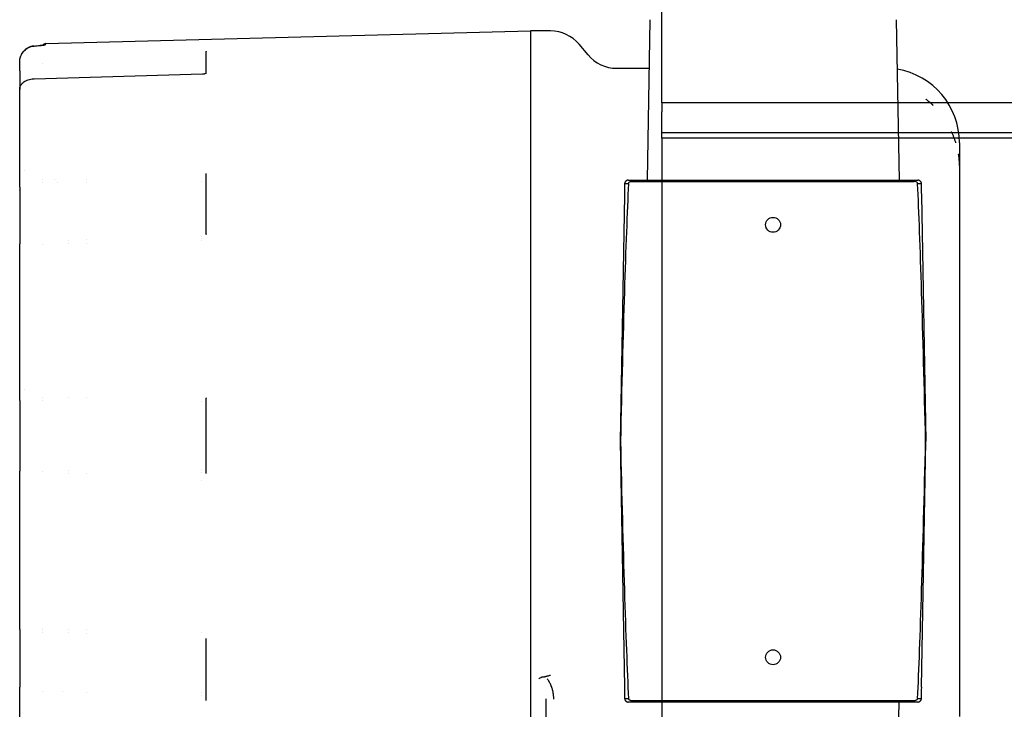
# Model space of a CAD drawing. Extents: x -89225 to 110569, y 13360 to 87647.
# Tile 247 of 256: x 41692 to 41824, y 61769 to 61862. Entities that reach past the tile are written whole.
import ezdxf

# ---------------------------------------------------------------- set-up
doc = ezdxf.new("R2010")
doc.units = 0
doc.layers.add('Iv-Lines 035', color=4, linetype='Continuous')

# ---------------------------------------------------------------- blocks, each defined once
blk = doc.blocks.new('Leidingwerk beluchtingsinstallatie')
for p, q in [((1289098.28, -942371.84), (1289097.9, -942393.35)), ((1289131.31, -942371.84), (1289131.69, -942393.35)), ((1289017.28, -942375.04), (1289082.3, -942373.34)), ((1289082.3, -942373.34), (1289082.3, -942483.37)), ((1289084.97, -942373.35), (1289082.3, -942373.35)), ((1289089.99, -942376.57), (1289088.8, -942375.14)), ((1289038.8, -942378.99), (1289038.8, -942376.09)), ((1289013.8, -942378.08), (1289013.8, -942377.51)), ((1289013.8, -942378.68), (1289013.8, -942378.09)), ((1289016.8, -942377.68), (1289016.8, -942377.68)), ((1289093.82, -942378.35), (1289098.17, -942378.35)), ((1289013.8, -942378.69), (1289013.8, -942378.68)), ((1289013.8, -942378.69), (1289013.8, -942381.16)), ((1289015.74, -942379.77), (1289038.31, -942379.11)), ((1289013.8, -942393.63), (1289013.8, -942381.18)), ((1289139.8, -942388.35), (1289139.8, -942391.4)), ((1289139.8, -942391.4), (1289139.8, -942465.3)), ((1289014.4, -942392.04), (1289014.4, -942392.04)), ((1289038.8, -942400.57), (1289038.8, -942392.48)), ((1289013.8, -942394.3), (1289013.8, -942393.64)), ((1289016.8, -942393.27), (1289016.8, -942393.27)), ((1289016.8, -942393.67), (1289016.8, -942393.67)), ((1289018.52, -942393.25), (1289018.52, -942393.25)), ((1289018.81, -942393.66), (1289018.81, -942393.66)), ((1289022.8, -942393.22), (1289022.8, -942393.22)), ((1289022.8, -942393.62), (1289022.8, -942393.62)), ((1289038.2, -942393.49), (1289038.2, -942393.49)), ((1289095.9, -942393.35), (1289133.7, -942393.35)), ((1289095.9, -942393.52), (1289133.7, -942393.52)), ((1289013.8, -942394.31), (1289013.8, -942394.3)), ((1289013.8, -942394.31), (1289013.8, -942401.89)), ((1289094.87, -942395.37), (1289094.3, -942428.35)), ((1289134.72, -942395.37), (1289135.3, -942428.35)), ((1289013.8, -942401.89), (1289013.8, -942401.9)), ((1289013.8, -942401.97), (1289013.8, -942401.9)), ((1289013.8, -942422.44), (1289013.8, -942401.99)), ((1289016.8, -942401.95), (1289016.8, -942401.95)), ((1289020.3, -942401.41), (1289020.3, -942401.41)), ((1289020.3, -942401.87), (1289020.3, -942401.87)), ((1289022.8, -942401.35), (1289022.8, -942401.35)), ((1289022.8, -942401.81), (1289022.8, -942401.81)), ((1289038.2, -942400.98), (1289038.2, -942400.98)), ((1289038.2, -942401.19), (1289038.2, -942401.19)), ((1289038.2, -942401.43), (1289038.2, -942401.43)), ((1289014.4, -942421.43), (1289014.4, -942421.43)), ((1289013.8, -942422.93), (1289013.8, -942422.46)), ((1289013.8, -942422.93), (1289013.8, -942432.4)), ((1289016.8, -942422.51), (1289016.8, -942422.51)), ((1289016.8, -942422.91), (1289016.8, -942422.91)), ((1289020.3, -942422.55), (1289020.3, -942422.55)), ((1289022.8, -942422.57), (1289022.8, -942422.57)), ((1289038.2, -942423.11), (1289038.2, -942423.11)), ((1289038.8, -942427.63), (1289038.8, -942422.58)), ((1289038.8, -942432.68), (1289038.8, -942427.63)), ((1289094.3, -942428.35), (1289094.87, -942461.34)), ((1289094.3, -942428.35), (1289094.34, -942428.35)), ((1289134.72, -942461.34), (1289135.3, -942428.35)), ((1289135.3, -942428.35), (1289135.25, -942428.35)), ((1289013.8, -942432.86), (1289013.8, -942432.4)), ((1289016.8, -942432.39), (1289016.8, -942432.39)), ((1289020.3, -942432.35), (1289020.3, -942432.35)), ((1289038.2, -942432.17), (1289038.2, -942432.17)), ((1289013.8, -942453.51), (1289013.8, -942432.88)), ((1289020.3, -942432.75), (1289020.3, -942432.75)), ((1289022.8, -942432.72), (1289022.8, -942432.72)), ((1289038.2, -942432.57), (1289038.2, -942432.57)), ((1289038.2, -942433.58), (1289038.2, -942433.58)), ((1289013.8, -942453.62), (1289013.8, -942453.53)), ((1289013.8, -942453.62), (1289013.8, -942453.63)), ((1289013.8, -942453.63), (1289013.8, -942461.36)), ((1289016.8, -942453.49), (1289016.8, -942453.49)), ((1289020.3, -942453.57), (1289020.3, -942453.57)), ((1289022.8, -942453.63), (1289022.8, -942453.63)), ((1289016.8, -942453.74), (1289016.8, -942453.74)), ((1289016.8, -942453.99), (1289016.8, -942453.99)), ((1289020.3, -942454.07), (1289020.3, -942454.07)), ((1289022.8, -942454.13), (1289022.8, -942454.13)), ((1289038.2, -942453.99), (1289038.2, -942453.99)), ((1289038.8, -942463.13), (1289038.8, -942454.88)), ((1289013.8, -942461.36), (1289013.8, -942461.36)), ((1289013.8, -942462.03), (1289013.8, -942461.37)), ((1289013.8, -942474.96), (1289013.8, -942462.04)), ((1289016.8, -942461.97), (1289016.8, -942461.97)), ((1289019.55, -942461.99), (1289019.55, -942461.99)), ((1289022.8, -942462.02), (1289022.8, -942462.02)), ((1289038.2, -942462.14), (1289038.2, -942462.14)), ((1289038.2, -942462.54), (1289038.2, -942462.54)), ((1289084.4, -942462.91), (1289084.4, -942462.91)), ((1289084.4, -942475.35), (1289084.4, -942462.99)), ((1289133.7, -942463.19), (1289095.9, -942463.19)), ((1289133.7, -942463.35), (1289095.9, -942463.35)), ((1289131.31, -942484.87), (1289131.69, -942463.35))]:
    blk.add_line(p, q)
for centre in [(1289114.8, -942399.35), (1289114.8, -942457.35)]:
    blk.add_circle(centre, 1)
for centre, radius, start, end in [((1289084.97, -942378.35), 5, 40, 90), ((1289017.3, -942375.54), 0.5, 91.5, 145.8941), ((1289093.82, -942373.35), 5, 220, 270), ((1289129.8, -942388.35), 10, 0, 80.6)]:
    blk.add_arc(centre, radius, start, end)
for centre, major_axis, ratio, start_param, end_param in [((1289016.55, -942375.8), (-0.041, 0.498), 0.499514, 6.281939, 6.283186), ((1289039.3, -942376.09), (-0.5, 0), 0.978913, 6.252608, 6.283185), ((1289039.3, -942392.48), (-0.5, 0), 0.671887, 6.261794, 6.283185), ((1289094.98, -942446.41), (1.05, 60.19), 0.016613, 0.508719, 1.266292), ((1289756.67, -942407.35), (-387.8, 536.76), 0.999316, 0.925054, 0.927357), ((1289134.61, -942446.41), (-1.05, 60.19), 0.016613, 5.016893, 5.774466), ((1288473.79, -942406.54), (-453.01, 481.67), 0.999452, 3.974825, 3.977131), ((1289039.3, -942422.58), (-0.5, 0), 0.108223, 6.264221, 6.283185), ((1289094.98, -942410.29), (1.05, -60.19), 0.016613, 5.016893, 5.774466), ((1289134.61, -942410.29), (-1.05, -60.19), 0.016613, 0.508719, 1.266292), ((1289039.3, -942432.68), (-0.5, 0), 0.081143, 0, 0.018936), ((1289818.97, -936829.19), (735.73, 5630.75), 0.023964, 3.151312, 3.153968), ((1289756.67, -942449.35), (387.8, 536.76), 0.999316, 2.214235, 2.216538), ((1288472.93, -942449.35), (387.8, -536.76), 0.999316, 0.925054, 0.927357), ((1289039.3, -942463.13), (-0.5, 0), 0.651493, 0, 0.021849)]:
    blk.add_ellipse(centre, major_axis=major_axis, ratio=ratio, start_param=start_param, end_param=end_param)
for points, knots in [([(1289014.12, -942376.35), (1289014.24, -942376.17), (1289014.39, -942376), (1289014.64, -942375.79), (1289014.73, -942375.72), (1289014.87, -942375.63), (1289014.92, -942375.6), (1289014.99, -942375.57), (1289015.01, -942375.56), (1289015.09, -942375.52), (1289015.15, -942375.5), (1289015.3, -942375.45), (1289015.38, -942375.42), (1289015.55, -942375.39), (1289015.63, -942375.37), (1289015.72, -942375.37)], [0.0000058, 0.0000058, 0.0000058, 0.0000058, 0.0684557, 0.0684557, 0.1035489, 0.1035489, 0.1224008, 0.1224008, 0.1294654, 0.1294654, 0.1506782, 0.1506782, 0.1783736, 0.1783736, 0.2064424, 0.2064424, 0.2064424, 0.2064424]), ([(1289015.75, -942375.37), (1289015.71, -942375.37), (1289015.67, -942375.38), (1289015.6, -942375.38), (1289015.56, -942375.39), (1289015.49, -942375.4), (1289015.45, -942375.41), (1289015.38, -942375.43), (1289015.34, -942375.44), (1289015.3, -942375.45), (1289015.3, -942375.45), (1289015.29, -942375.46), (1289015.28, -942375.46), (1289015.23, -942375.48), (1289015.17, -942375.49), (1289015.1, -942375.52), (1289015.08, -942375.53), (1289015.04, -942375.55), (1289015.02, -942375.56), (1289014.98, -942375.58), (1289014.97, -942375.59), (1289014.93, -942375.6), (1289014.92, -942375.61), (1289014.88, -942375.63), (1289014.87, -942375.64), (1289014.85, -942375.65), (1289014.84, -942375.65), (1289014.8, -942375.68), (1289014.77, -942375.7), (1289014.7, -942375.75), (1289014.66, -942375.78), (1289014.59, -942375.83), (1289014.55, -942375.86), (1289014.5, -942375.91), (1289014.48, -942375.92), (1289014.46, -942375.95), (1289014.45, -942375.95), (1289014.44, -942375.97), (1289014.43, -942375.97), (1289014.42, -942375.98), (1289014.42, -942375.98), (1289014.38, -942376.02), (1289014.35, -942376.06), (1289014.28, -942376.14), (1289014.25, -942376.18), (1289014.19, -942376.26), (1289014.16, -942376.3), (1289014.13, -942376.34), (1289014.13, -942376.34), (1289014.13, -942376.35)], [0, 0, 0, 0, 0.067344, 0.067344, 0.125, 0.125, 0.186826, 0.186826, 0.234375, 0.234375, 0.243893, 0.243893, 0.25, 0.25, 0.338761, 0.338761, 0.375, 0.375, 0.40625, 0.40625, 0.4375, 0.4375, 0.466272, 0.466272, 0.494597, 0.494597, 0.5, 0.5, 0.5625, 0.5625, 0.625, 0.625, 0.6875, 0.6875, 0.71875, 0.71875, 0.734375, 0.734375, 0.745258, 0.745258, 0.75, 0.75, 0.828515, 0.828515, 0.909572, 0.909572, 0.994706, 0.994706, 1, 1, 1, 1]), ([(1289016.51, -942375.3), (1289016.64, -942375.29), (1289016.75, -942375.28), (1289016.94, -942375.25), (1289017.02, -942375.24), (1289017.08, -942375.23), (1289017.1, -942375.23), (1289017.1, -942375.22), (1289017.1, -942375.22), (1289017.1, -942375.22)], [0, 0, 0, 0, 0.0453089, 0.0453089, 0.0893579, 0.0893579, 0.1072721, 0.1072721, 0.1106816, 0.1106816, 0.1106816, 0.1106816]), ([(1289017.28, -942375.17), (1289017.29, -942375.18), (1289017.28, -942375.18), (1289017.28, -942375.18), (1289017.28, -942375.18), (1289017.28, -942375.18), (1289017.28, -942375.18), (1289017.28, -942375.18), (1289017.28, -942375.18), (1289017.28, -942375.18), (1289017.27, -942375.19), (1289017.26, -942375.2), (1289017.23, -942375.2), (1289017.22, -942375.21), (1289017.22, -942375.21), (1289017.2, -942375.21), (1289017.2, -942375.21), (1289017.19, -942375.22), (1289017.18, -942375.22), (1289017.15, -942375.22), (1289017.12, -942375.23), (1289017.08, -942375.24), (1289017.07, -942375.24), (1289017.05, -942375.24), (1289017.03, -942375.25), (1289017.01, -942375.25), (1289016.99, -942375.25), (1289016.97, -942375.25), (1289016.91, -942375.26), (1289016.85, -942375.27), (1289016.77, -942375.28), (1289016.7, -942375.29), (1289016.62, -942375.3), (1289016.53, -942375.3)], [0, 0, 0, 0, 0.0082749, 0.0082749, 0.0082749, 0.011378, 0.011378, 0.011378, 0.0140932, 0.0140932, 0.0140932, 0.0330997, 0.0330997, 0.0330997, 0.0402011, 0.0402011, 0.0402011, 0.0455271, 0.0455271, 0.0455271, 0.0615053, 0.0615053, 0.0615053, 0.0685944, 0.0685944, 0.0685944, 0.0756835, 0.0756835, 0.0756835, 0.0968638, 0.0968638, 0.0968638, 0.1180442, 0.1180442, 0.1180442, 0.1180442]), ([(1289013.8, -942377.51), (1289013.8, -942377.49), (1289013.8, -942377.48), (1289013.8, -942377.43), (1289013.8, -942377.4), (1289013.8, -942377.32), (1289013.81, -942377.27), (1289013.82, -942377.19), (1289013.83, -942377.16), (1289013.83, -942377.11), (1289013.83, -942377.11), (1289013.84, -942377.1), (1289013.84, -942377.09), (1289013.84, -942377.07), (1289013.84, -942377.06), (1289013.86, -942377), (1289013.87, -942376.95), (1289013.89, -942376.87), (1289013.9, -942376.84), (1289013.91, -942376.8), (1289013.91, -942376.8), (1289013.92, -942376.79), (1289013.92, -942376.78), (1289013.93, -942376.76), (1289013.93, -942376.75), (1289013.95, -942376.69), (1289013.97, -942376.65), (1289014.01, -942376.57), (1289014.03, -942376.52), (1289014.06, -942376.47), (1289014.06, -942376.46), (1289014.07, -942376.44), (1289014.07, -942376.44), (1289014.08, -942376.42), (1289014.09, -942376.41), (1289014.1, -942376.39), (1289014.11, -942376.37), (1289014.12, -942376.35)], [0, 0, 0, 0, 0.0047365, 0.0047365, 0.0150888, 0.0150888, 0.0306214, 0.0306214, 0.0422685, 0.0422685, 0.0444517, 0.0444517, 0.0460892, 0.0460892, 0.0510018, 0.0510018, 0.0657448, 0.0657448, 0.0768006, 0.0768006, 0.0788731, 0.0788731, 0.0804274, 0.0804274, 0.0850906, 0.0850906, 0.0990872, 0.0990872, 0.1143066, 0.1143066, 0.1181297, 0.1181297, 0.1195643, 0.1195643, 0.1238683, 0.1238683, 0.1296119, 0.1296119, 0.1296119, 0.1296119]), ([(1289038.31, -942379.11), (1289038.36, -942379.11), (1289038.4, -942379.1), (1289038.49, -942379.09), (1289038.53, -942379.09), (1289038.61, -942379.07), (1289038.65, -942379.06), (1289038.72, -942379.03), (1289038.75, -942379.01), (1289038.81, -942378.99), (1289038.82, -942378.97), (1289038.83, -942378.97), (1289038.83, -942378.96), (1289038.83, -942378.96)], [0.00000124, 0.00000124, 0.00000124, 0.00000124, 0.01376491, 0.01376491, 0.02751969, 0.02751969, 0.04293057, 0.04293057, 0.0616127, 0.0616127, 0.08245955, 0.08245955, 0.09235984, 0.09235984, 0.09235984, 0.09235984]), ([(1289013.8, -942381.17), (1289013.8, -942381.01), (1289013.84, -942380.84), (1289014, -942380.53), (1289014.11, -942380.39), (1289014.4, -942380.15), (1289014.58, -942380.04), (1289014.98, -942379.88), (1289015.21, -942379.82), (1289015.55, -942379.78), (1289015.65, -942379.77), (1289015.74, -942379.77)], [0, 0, 0, 0, 0.072154, 0.072154, 0.1415014, 0.1415014, 0.2168544, 0.2168544, 0.2897212, 0.2897212, 0.3189926, 0.3189926, 0.3189926, 0.3189926]), ([(1289136.11, -942383.19), (1289136.11, -942383.19), (1289136.11, -942383.19), (1289136.13, -942383.21), (1289136.15, -942383.23), (1289136.19, -942383.27), (1289136.21, -942383.29), (1289136.24, -942383.31), (1289136.24, -942383.31), (1289136.25, -942383.32), (1289136.25, -942383.32), (1289136.25, -942383.32), (1289136.25, -942383.32), (1289136.25, -942383.32), (1289136.25, -942383.32), (1289136.25, -942383.32), (1289136.25, -942383.32), (1289136.24, -942383.31), (1289136.24, -942383.31), (1289136.23, -942383.3), (1289136.23, -942383.3), (1289136.21, -942383.28), (1289136.2, -942383.27), (1289136.17, -942383.24), (1289136.14, -942383.22), (1289136.12, -942383.19), (1289136.11, -942383.19), (1289136.03, -942383.11), (1289135.95, -942383.04), (1289135.86, -942382.96), (1289135.85, -942382.95), (1289135.79, -942382.9), (1289135.75, -942382.86), (1289135.69, -942382.81), (1289135.67, -942382.8), (1289135.63, -942382.76), (1289135.59, -942382.73), (1289135.5, -942382.66), (1289135.45, -942382.62), (1289135.38, -942382.57), (1289135.35, -942382.55), (1289135.32, -942382.52), (1289135.31, -942382.52), (1289135.3, -942382.51), (1289135.3, -942382.51), (1289135.29, -942382.51), (1289135.3, -942382.51), (1289135.31, -942382.52), (1289135.32, -942382.53), (1289135.33, -942382.54), (1289135.34, -942382.54), (1289135.34, -942382.54)], [0.001010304, 0.001010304, 0.001010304, 0.001010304, 0.001010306, 0.001010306, 0.001106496, 0.001106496, 0.001185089, 0.001185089, 0.001202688, 0.001202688, 0.001204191, 0.001204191, 0.0012087, 0.0012087, 0.001211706, 0.001211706, 0.001214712, 0.001214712, 0.001226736, 0.001226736, 0.001250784, 0.001250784, 0.00129888, 0.00129888, 0.001395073, 0.001395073, 0.001410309, 0.001410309, 0.001740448, 0.001740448, 0.001779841, 0.001779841, 0.001972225, 0.001972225, 0.002020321, 0.002020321, 0.00216461, 0.00216461, 0.002356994, 0.002356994, 0.002453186, 0.002453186, 0.002477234, 0.002477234, 0.002489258, 0.002489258, 0.002501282, 0.002501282, 0.002542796, 0.002542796, 0.002549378, 0.002549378, 0.002549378, 0.002549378]), ([(1289013.8, -942386.93), (1289013.8, -942386.92), (1289013.8, -942386.89), (1289013.8, -942386.8), (1289013.8, -942386.73), (1289013.8, -942386.59), (1289013.8, -942386.5), (1289013.8, -942386.3), (1289013.8, -942386.19), (1289013.8, -942386.03), (1289013.8, -942385.97), (1289013.8, -942385.91)], [0, 0, 0, 0, 0.0286128, 0.0286128, 0.0589861, 0.0589861, 0.0917401, 0.0917401, 0.1246746, 0.1246746, 0.1419145, 0.1419145, 0.1419145, 0.1419145]), ([(1289139.32, -942388.37), (1289139.32, -942388.37), (1289139.32, -942388.37), (1289139.31, -942388.36), (1289139.31, -942388.36), (1289139.31, -942388.35), (1289139.31, -942388.35), (1289139.31, -942388.34), (1289139.3, -942388.33), (1289139.3, -942388.31), (1289139.29, -942388.29), (1289139.28, -942388.24), (1289139.27, -942388.21), (1289139.24, -942388.12), (1289139.21, -942388.05), (1289139.15, -942387.86), (1289139.1, -942387.74), (1289139, -942387.49), (1289138.95, -942387.36), (1289138.87, -942387.18), (1289138.84, -942387.12), (1289138.8, -942387.03), (1289138.78, -942387), (1289138.76, -942386.95), (1289138.76, -942386.93), (1289138.74, -942386.91), (1289138.74, -942386.91), (1289138.74, -942386.9), (1289138.73, -942386.89), (1289138.73, -942386.89), (1289138.73, -942386.89), (1289138.73, -942386.89), (1289138.73, -942386.9), (1289138.74, -942386.9)], [0.000158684, 0.000158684, 0.000158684, 0.000158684, 0.00016501, 0.00016501, 0.000171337, 0.000171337, 0.000183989, 0.000183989, 0.000209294, 0.000209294, 0.000259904, 0.000259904, 0.000361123, 0.000361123, 0.000563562, 0.000563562, 0.00096844, 0.00096844, 0.001373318, 0.001373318, 0.001575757, 0.001575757, 0.001676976, 0.001676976, 0.001727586, 0.001727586, 0.001752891, 0.001752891, 0.001759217, 0.001759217, 0.001765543, 0.001765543, 0.001778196, 0.001778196, 0.001778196, 0.001778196]), ([(1289139.8, -942391.4), (1289139.8, -942391.37), (1289139.8, -942391.33), (1289139.8, -942391.29), (1289139.8, -942391.26), (1289139.8, -942391.24), (1289139.8, -942391.21), (1289139.8, -942391.18), (1289139.79, -942391.15), (1289139.79, -942391.11), (1289139.79, -942391.1), (1289139.79, -942391.08), (1289139.79, -942391.06), (1289139.79, -942391.06), (1289139.79, -942391.05), (1289139.79, -942391.04), (1289139.79, -942391.03), (1289139.79, -942391.02), (1289139.79, -942391.02), (1289139.79, -942390.97), (1289139.79, -942390.94), (1289139.78, -942390.9), (1289139.78, -942390.89), (1289139.78, -942390.89), (1289139.78, -942390.88), (1289139.78, -942390.87), (1289139.78, -942390.86), (1289139.78, -942390.84), (1289139.78, -942390.81), (1289139.78, -942390.78), (1289139.78, -942390.74), (1289139.77, -942390.72), (1289139.77, -942390.71), (1289139.77, -942390.69), (1289139.77, -942390.68), (1289139.77, -942390.67), (1289139.77, -942390.66), (1289139.77, -942390.65), (1289139.77, -942390.65), (1289139.77, -942390.64), (1289139.77, -942390.64), (1289139.77, -942390.63), (1289139.77, -942390.63), (1289139.76, -942390.59), (1289139.76, -942390.54), (1289139.75, -942390.48), (1289139.75, -942390.48), (1289139.75, -942390.47), (1289139.75, -942390.46), (1289139.75, -942390.43), (1289139.75, -942390.39), (1289139.74, -942390.36), (1289139.74, -942390.34), (1289139.74, -942390.32), (1289139.74, -942390.3), (1289139.73, -942390.29), (1289139.73, -942390.28), (1289139.73, -942390.28), (1289139.73, -942390.27), (1289139.73, -942390.26), (1289139.73, -942390.25), (1289139.72, -942390.21), (1289139.72, -942390.18), (1289139.72, -942390.15), (1289139.71, -942390.14), (1289139.71, -942390.12), (1289139.71, -942390.1), (1289139.71, -942390.1), (1289139.71, -942390.09), (1289139.71, -942390.08), (1289139.71, -942390.07), (1289139.71, -942390.07), (1289139.7, -942390.06), (1289139.7, -942390.05), (1289139.7, -942390.02), (1289139.7, -942390), (1289139.69, -942389.99), (1289139.69, -942389.97), (1289139.69, -942389.96), (1289139.69, -942389.94), (1289139.68, -942389.92), (1289139.68, -942389.9), (1289139.68, -942389.89), (1289139.68, -942389.88), (1289139.68, -942389.87), (1289139.68, -942389.87), (1289139.67, -942389.87), (1289139.67, -942389.87)], [0.0002441, 0.0002441, 0.0002441, 0.0002441, 0.0750221, 0.0750221, 0.0750221, 0.1252136, 0.1252136, 0.1252136, 0.1876984, 0.1876984, 0.1876984, 0.2189407, 0.2189407, 0.2189407, 0.2345619, 0.2345619, 0.2345619, 0.2472321, 0.2472321, 0.2472321, 0.3400544, 0.3400544, 0.3400544, 0.3492377, 0.3492377, 0.3492377, 0.3751526, 0.3751526, 0.3751526, 0.4376373, 0.4376373, 0.4376373, 0.4688797, 0.4688797, 0.4688797, 0.4845009, 0.4845009, 0.4845009, 0.4923115, 0.4923115, 0.4923115, 0.5001221, 0.5001221, 0.5001221, 0.6085062, 0.6085062, 0.6085062, 0.6250916, 0.6250916, 0.6250916, 0.6875763, 0.6875763, 0.6875763, 0.7188187, 0.7188187, 0.7188187, 0.7344398, 0.7344398, 0.7344398, 0.7489902, 0.7489902, 0.7489902, 0.8125458, 0.8125458, 0.8125458, 0.8437881, 0.8437881, 0.8437881, 0.8594093, 0.8594093, 0.8594093, 0.8711252, 0.8711252, 0.8711252, 0.8970617, 0.8970617, 0.8970617, 0.9110341, 0.9110341, 0.9110341, 0.9470545, 0.9470545, 0.9470545, 0.9830979, 0.9830979, 0.9830979, 0.9999999, 0.9999999, 0.9999999, 0.9999999]), ([(1289095.39, -942393.35), (1289095.38, -942393.35), (1289095.37, -942393.35), (1289095.36, -942393.35), (1289095.34, -942393.36), (1289095.33, -942393.36), (1289095.31, -942393.36), (1289095.29, -942393.36), (1289095.28, -942393.37), (1289095.26, -942393.37), (1289095.24, -942393.38), (1289095.23, -942393.38), (1289095.21, -942393.39), (1289095.19, -942393.4), (1289095.18, -942393.41), (1289095.16, -942393.42), (1289095.14, -942393.42), (1289095.13, -942393.43), (1289095.11, -942393.45), (1289095.11, -942393.45), (1289095.1, -942393.45), (1289095.1, -942393.46), (1289095.08, -942393.47), (1289095.07, -942393.48), (1289095.05, -942393.49), (1289095.04, -942393.51), (1289095.03, -942393.52), (1289095.01, -942393.54), (1289095, -942393.56), (1289094.99, -942393.57), (1289094.98, -942393.59), (1289094.97, -942393.6), (1289094.96, -942393.61), (1289094.96, -942393.62), (1289094.95, -942393.64), (1289094.94, -942393.66), (1289094.93, -942393.68), (1289094.93, -942393.7), (1289094.92, -942393.72), (1289094.91, -942393.74), (1289094.91, -942393.76), (1289094.91, -942393.78), (1289094.9, -942393.8), (1289094.9, -942393.81), (1289094.9, -942393.83), (1289094.9, -942393.84)], [0.0171777, 0.0171777, 0.0171777, 0.0171777, 0.0861681, 0.0861681, 0.0861681, 0.168084, 0.168084, 0.168084, 0.25, 0.25, 0.25, 0.3270152, 0.3270152, 0.3270152, 0.4023798, 0.4023798, 0.4023798, 0.4756233, 0.4756233, 0.4756233, 0.5, 0.5, 0.5, 0.5674058, 0.5674058, 0.5674058, 0.6390415, 0.6390415, 0.6390415, 0.7087374, 0.7087374, 0.7087374, 0.75, 0.75, 0.75, 0.8179198, 0.8179198, 0.8179198, 0.8857559, 0.8857559, 0.8857559, 0.9536886, 0.9536886, 0.9536886, 1, 1, 1, 1]), ([(1289095.41, -942393.84), (1289095.38, -942393.84), (1289095.34, -942393.84), (1289095.31, -942393.84), (1289095.28, -942393.84), (1289095.24, -942393.84), (1289095.21, -942393.84), (1289095.11, -942393.84), (1289095.03, -942393.84), (1289094.98, -942393.84), (1289094.97, -942393.84), (1289094.96, -942393.84), (1289094.94, -942393.84), (1289094.93, -942393.84), (1289094.92, -942393.84), (1289094.92, -942393.84), (1289094.91, -942393.84), (1289094.91, -942393.84), (1289094.9, -942393.84), (1289094.9, -942393.84), (1289094.9, -942393.84), (1289094.9, -942393.84)], [0.0000883, 0.0000883, 0.0000883, 0.0000883, 0.1057348, 0.1057348, 0.1057348, 0.2267977, 0.2267977, 0.2267977, 0.6153723, 0.6153723, 0.6153723, 0.7338801, 0.7338801, 0.7338801, 0.8542883, 0.8542883, 0.8542883, 0.9775162, 0.9775162, 0.9775162, 0.9999896, 0.9999896, 0.9999896, 0.9999896]), ([(1289095.39, -942393.35), (1289095.4, -942393.35), (1289095.41, -942393.35), (1289095.46, -942393.35), (1289095.49, -942393.35), (1289095.56, -942393.35), (1289095.6, -942393.35), (1289095.7, -942393.35), (1289095.75, -942393.35), (1289095.83, -942393.35), (1289095.87, -942393.35), (1289095.9, -942393.35)], [0, 0, 0, 0, 0.01521997, 0.01521997, 0.03102859, 0.03102859, 0.04745376, 0.04745376, 0.06358965, 0.06358965, 0.07364337, 0.07364337, 0.07364337, 0.07364337]), ([(1289095.41, -942393.84), (1289095.41, -942393.82), (1289095.42, -942393.79), (1289095.44, -942393.74), (1289095.45, -942393.71), (1289095.5, -942393.65), (1289095.54, -942393.62), (1289095.64, -942393.57), (1289095.68, -942393.55), (1289095.76, -942393.53), (1289095.79, -942393.53), (1289095.84, -942393.52), (1289095.87, -942393.52), (1289095.9, -942393.52)], [0.00000174, 0.00000174, 0.00000174, 0.00000174, 0.00775826, 0.00775826, 0.01643915, 0.01643915, 0.03030839, 0.03030839, 0.04212326, 0.04212326, 0.04911583, 0.04911583, 0.05564539, 0.05564539, 0.05564539, 0.05564539]), ([(1289103.36, -942393.35), (1289103.67, -942393.35), (1289103.99, -942393.35), (1289104.6, -942393.35), (1289104.89, -942393.35), (1289105.41, -942393.35), (1289105.64, -942393.35), (1289106.01, -942393.35), (1289106.16, -942393.35), (1289106.3, -942393.35), (1289106.33, -942393.35), (1289106.36, -942393.35), (1289106.37, -942393.35), (1289106.38, -942393.35), (1289106.39, -942393.35), (1289106.39, -942393.35), (1289106.39, -942393.35), (1289106.39, -942393.35)], [0, 0, 0, 0, 0.0941166, 0.0941166, 0.1901772, 0.1901772, 0.2864194, 0.2864194, 0.3827759, 0.3827759, 0.4277545, 0.4277545, 0.4516756, 0.4516756, 0.4696105, 0.4696105, 0.4701983, 0.4701983, 0.4701983, 0.4701983]), ([(1289106.33, -942393.35), (1289106.35, -942393.35), (1289106.36, -942393.35), (1289106.38, -942393.35), (1289106.38, -942393.35), (1289106.38, -942393.35), (1289106.39, -942393.35), (1289106.39, -942393.35), (1289106.39, -942393.35), (1289106.39, -942393.35), (1289106.39, -942393.35), (1289106.39, -942393.35), (1289106.39, -942393.35), (1289106.39, -942393.35), (1289106.39, -942393.35), (1289106.39, -942393.35), (1289106.39, -942393.35), (1289106.39, -942393.35), (1289106.39, -942393.35), (1289106.39, -942393.35), (1289106.39, -942393.35), (1289106.39, -942393.35), (1289106.39, -942393.35), (1289106.39, -942393.35)], [0, 0, 0, 0, 0.02982791, 0.02982791, 0.0448406, 0.0448406, 0.05234757, 0.05234757, 0.05609571, 0.05609571, 0.0579679, 0.0579679, 0.05890803, 0.05890803, 0.0593949, 0.0593949, 0.05953494, 0.05953494, 0.0596511, 0.0596511, 0.0598475, 0.0598475, 0.06007086, 0.06007086, 0.06007086, 0.06007086]), ([(1289123.2, -942393.35), (1289123.2, -942393.35), (1289123.2, -942393.35), (1289123.21, -942393.35), (1289123.21, -942393.35), (1289123.21, -942393.35), (1289123.21, -942393.35), (1289123.21, -942393.35), (1289123.21, -942393.35), (1289123.21, -942393.35), (1289123.21, -942393.35), (1289123.21, -942393.35), (1289123.21, -942393.35), (1289123.21, -942393.35), (1289123.21, -942393.35), (1289123.21, -942393.35), (1289123.21, -942393.35), (1289123.21, -942393.35)], [0, 0, 0, 0, 0.000201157, 0.000201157, 0.000333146, 0.000333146, 0.000496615, 0.000496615, 0.00066608, 0.00066608, 0.00095656, 0.00095656, 0.001644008, 0.001644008, 0.003703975, 0.003703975, 0.006410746, 0.006410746, 0.006410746, 0.006410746]), ([(1289123.21, -942393.35), (1289123.21, -942393.35), (1289123.21, -942393.35), (1289123.21, -942393.35), (1289123.21, -942393.35), (1289123.21, -942393.35), (1289123.22, -942393.35), (1289123.23, -942393.35), (1289123.26, -942393.35), (1289123.39, -942393.35), (1289123.52, -942393.35), (1289123.88, -942393.35), (1289124.11, -942393.35), (1289124.63, -942393.35), (1289124.92, -942393.35), (1289125.55, -942393.35), (1289125.9, -942393.35), (1289126.23, -942393.35)], [0.0757977, 0.0757977, 0.0757977, 0.0757977, 0.0759731, 0.0759731, 0.0815571, 0.0815571, 0.0983139, 0.0983139, 0.1487368, 0.1487368, 0.2472865, 0.2472865, 0.345891, 0.345891, 0.4442692, 0.4442692, 0.5457569, 0.5457569, 0.5457569, 0.5457569]), ([(1289133.7, -942393.35), (1289133.75, -942393.35), (1289133.8, -942393.35), (1289133.9, -942393.35), (1289133.94, -942393.35), (1289134.03, -942393.35), (1289134.07, -942393.35), (1289134.14, -942393.35), (1289134.16, -942393.35), (1289134.19, -942393.35), (1289134.2, -942393.35), (1289134.2, -942393.35)], [0, 0, 0, 0, 0.01522611, 0.01522611, 0.03081852, 0.03081852, 0.04727122, 0.04727122, 0.06336278, 0.06336278, 0.07364376, 0.07364376, 0.07364376, 0.07364376]), ([(1289134.18, -942393.84), (1289134.18, -942393.82), (1289134.18, -942393.79), (1289134.16, -942393.74), (1289134.14, -942393.71), (1289134.09, -942393.65), (1289134.05, -942393.62), (1289133.96, -942393.57), (1289133.91, -942393.55), (1289133.84, -942393.53), (1289133.81, -942393.53), (1289133.75, -942393.52), (1289133.72, -942393.52), (1289133.7, -942393.52)], [-0.07004507, -0.07004507, -0.07004507, -0.07004507, -0.06028116, -0.06028116, -0.04935356, -0.04935356, -0.03189482, -0.03189482, -0.01702216, -0.01702216, -0.00821984, -0.00821984, -0.00000037, -0.00000037, -0.00000037, -0.00000037]), ([(1289134.69, -942393.84), (1289134.69, -942393.84), (1289134.69, -942393.84), (1289134.68, -942393.84), (1289134.68, -942393.84), (1289134.67, -942393.84), (1289134.66, -942393.84), (1289134.65, -942393.84), (1289134.63, -942393.84), (1289134.62, -942393.84), (1289134.61, -942393.84), (1289134.59, -942393.84), (1289134.57, -942393.84), (1289134.52, -942393.84), (1289134.46, -942393.84), (1289134.38, -942393.84), (1289134.37, -942393.84), (1289134.35, -942393.84), (1289134.34, -942393.84), (1289134.31, -942393.84), (1289134.28, -942393.84), (1289134.24, -942393.84), (1289134.22, -942393.84), (1289134.2, -942393.84), (1289134.18, -942393.84)], [0.0000104, 0.0000104, 0.0000104, 0.0000104, 0.1250051, 0.1250051, 0.1250051, 0.2450345, 0.2450345, 0.2450345, 0.3631161, 0.3631161, 0.3631161, 0.4786393, 0.4786393, 0.4786393, 0.7731726, 0.7731726, 0.7731726, 0.8315392, 0.8315392, 0.8315392, 0.9377191, 0.9377191, 0.9377191, 0.9999117, 0.9999117, 0.9999117, 0.9999117]), ([(1289134.69, -942393.84), (1289134.69, -942393.82), (1289134.69, -942393.8), (1289134.69, -942393.78), (1289134.69, -942393.76), (1289134.68, -942393.74), (1289134.68, -942393.72), (1289134.67, -942393.7), (1289134.66, -942393.68), (1289134.65, -942393.66), (1289134.65, -942393.65), (1289134.64, -942393.64), (1289134.64, -942393.62), (1289134.63, -942393.6), (1289134.62, -942393.59), (1289134.6, -942393.57), (1289134.59, -942393.55), (1289134.58, -942393.53), (1289134.57, -942393.52), (1289134.56, -942393.51), (1289134.55, -942393.5), (1289134.54, -942393.49), (1289134.53, -942393.48), (1289134.51, -942393.47), (1289134.5, -942393.46), (1289134.48, -942393.45), (1289134.47, -942393.43), (1289134.45, -942393.43), (1289134.43, -942393.42), (1289134.42, -942393.41), (1289134.4, -942393.4), (1289134.38, -942393.39), (1289134.37, -942393.38), (1289134.35, -942393.38), (1289134.35, -942393.38), (1289134.34, -942393.38), (1289134.33, -942393.37), (1289134.32, -942393.37), (1289134.3, -942393.36), (1289134.29, -942393.36), (1289134.27, -942393.36), (1289134.25, -942393.36), (1289134.24, -942393.35), (1289134.22, -942393.35), (1289134.21, -942393.35), (1289134.2, -942393.35)], [0, 0, 0, 0, 0.06792, 0.06792, 0.06792, 0.1357556, 0.1357556, 0.1357556, 0.2036866, 0.2036866, 0.2036866, 0.25, 0.25, 0.25, 0.319475, 0.319475, 0.319475, 0.3908389, 0.3908389, 0.3908389, 0.4325944, 0.4325944, 0.4325944, 0.5, 0.5, 0.5, 0.573586, 0.573586, 0.573586, 0.6486211, 0.6486211, 0.6486211, 0.7259926, 0.7259926, 0.7259926, 0.75, 0.75, 0.75, 0.8308233, 0.8308233, 0.8308233, 0.9159462, 0.9159462, 0.9159462, 0.9828222, 0.9828222, 0.9828222, 0.9828222]), ([(1289038.8, -942400.64), (1289038.8, -942400.64), (1289038.8, -942400.63), (1289038.8, -942400.63), (1289038.8, -942400.62), (1289038.8, -942400.6), (1289038.8, -942400.59), (1289038.8, -942400.58)], [0, 0, 0, 0, 0.000800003, 0.000800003, 0.003200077, 0.003200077, 0.008815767, 0.008815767, 0.008815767, 0.008815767]), ([(1289038.8, -942432.72), (1289038.8, -942432.72), (1289038.8, -942432.72), (1289038.8, -942432.72), (1289038.8, -942432.71), (1289038.8, -942432.7), (1289038.8, -942432.69), (1289038.8, -942432.69)], [0, 0, 0, 0, 0.000024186, 0.000024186, 0.000800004, 0.000800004, 0.003104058, 0.003104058, 0.003104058, 0.003104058]), ([(1289083.95, -942460), (1289083.92, -942460), (1289083.86, -942460.02), (1289083.8, -942460.03), (1289083.78, -942460.04), (1289083.76, -942460.05), (1289083.74, -942460.05), (1289083.73, -942460.06), (1289083.72, -942460.06), (1289083.71, -942460.06), (1289083.7, -942460.07), (1289083.69, -942460.07), (1289083.68, -942460.08), (1289083.67, -942460.08), (1289083.67, -942460.08), (1289083.67, -942460.08), (1289083.66, -942460.08), (1289083.66, -942460.08), (1289083.66, -942460.08), (1289083.66, -942460.08), (1289083.66, -942460.09), (1289083.65, -942460.09), (1289083.55, -942460.13), (1289083.48, -942460.17), (1289083.43, -942460.21), (1289083.42, -942460.22), (1289083.41, -942460.23), (1289083.4, -942460.24)], [0.0000012, 0.0000012, 0.0000012, 0.0000012, 0.25, 0.25, 0.25, 0.3257144, 0.3257144, 0.3257144, 0.375, 0.375, 0.375, 0.4375, 0.4375, 0.4375, 0.46875, 0.46875, 0.46875, 0.484375, 0.484375, 0.484375, 0.5, 0.5, 0.5, 0.9196097, 0.9196097, 0.9196097, 0.9999998, 0.9999998, 0.9999998, 0.9999998]), ([(1289083.95, -942460), (1289083.98, -942459.99), (1289084, -942459.99), (1289084.03, -942459.98), (1289084.05, -942459.98), (1289084.08, -942459.97), (1289084.11, -942459.97), (1289084.13, -942459.96), (1289084.16, -942459.95), (1289084.18, -942459.95), (1289084.21, -942459.94), (1289084.23, -942459.93), (1289084.26, -942459.93), (1289084.28, -942459.92), (1289084.29, -942459.92), (1289084.31, -942459.91), (1289084.32, -942459.91), (1289084.32, -942459.91), (1289084.33, -942459.91), (1289084.34, -942459.91), (1289084.34, -942459.91), (1289084.35, -942459.9), (1289084.38, -942459.9), (1289084.4, -942459.89), (1289084.43, -942459.88), (1289084.46, -942459.87), (1289084.49, -942459.86), (1289084.53, -942459.86), (1289084.55, -942459.85), (1289084.57, -942459.84), (1289084.59, -942459.84)], [0, 0, 0, 0, 0.1375956, 0.1375956, 0.1375956, 0.2633214, 0.2633214, 0.2633214, 0.3816607, 0.3816607, 0.3816607, 0.4939735, 0.4939735, 0.4939735, 0.5625, 0.5625, 0.5625, 0.5962737, 0.5962737, 0.5962737, 0.625, 0.625, 0.625, 0.75, 0.75, 0.75, 0.9074021, 0.9074021, 0.9074021, 0.9999999, 0.9999999, 0.9999999, 0.9999999]), ([(1289085.4, -942462.99), (1289085.4, -942462.99), (1289085.4, -942462.95), (1289085.4, -942462.83), (1289085.39, -942462.79), (1289085.39, -942462.72), (1289085.39, -942462.7), (1289085.39, -942462.69), (1289085.39, -942462.68), (1289085.39, -942462.66), (1289085.38, -942462.6), (1289085.38, -942462.54), (1289085.37, -942462.44), (1289085.37, -942462.41), (1289085.36, -942462.39), (1289085.36, -942462.36), (1289085.35, -942462.29), (1289085.34, -942462.23), (1289085.33, -942462.17), (1289085.33, -942462.15), (1289085.32, -942462.11), (1289085.32, -942462.1), (1289085.31, -942462.02), (1289085.3, -942461.96), (1289085.28, -942461.89), (1289085.28, -942461.87), (1289085.27, -942461.85), (1289085.27, -942461.83), (1289085.27, -942461.83), (1289085.26, -942461.82), (1289085.26, -942461.81), (1289085.25, -942461.77), (1289085.24, -942461.74), (1289085.22, -942461.65), (1289085.21, -942461.59), (1289085.18, -942461.5), (1289085.17, -942461.47), (1289085.15, -942461.42), (1289085.14, -942461.39), (1289085.13, -942461.36), (1289085.13, -942461.34), (1289085.12, -942461.33), (1289085.09, -942461.23), (1289085.05, -942461.14), (1289085.01, -942461.03), (1289084.99, -942461.01), (1289084.98, -942460.98), (1289084.97, -942460.95), (1289084.95, -942460.91), (1289084.91, -942460.83), (1289084.88, -942460.77), (1289084.83, -942460.69), (1289084.82, -942460.66), (1289084.78, -942460.6), (1289084.76, -942460.57), (1289084.73, -942460.52), (1289084.71, -942460.49), (1289084.69, -942460.46), (1289084.68, -942460.45), (1289084.66, -942460.43), (1289084.65, -942460.41), (1289084.6, -942460.35), (1289084.57, -942460.3), (1289084.53, -942460.26)], [0, 0, 0, 0, 0.0625, 0.0625, 0.09375, 0.09375, 0.101562, 0.101562, 0.109375, 0.125, 0.125, 0.1875, 0.1875, 0.203125, 0.203125, 0.21875, 0.25, 0.28125, 0.28125, 0.296875, 0.296875, 0.3125, 0.3125, 0.375, 0.375, 0.390625, 0.398437, 0.398437, 0.40625, 0.40625, 0.4375, 0.4375, 0.5, 0.5, 0.5625, 0.5625, 0.59375, 0.59375, 0.609375, 0.617187, 0.617187, 0.625, 0.625, 0.6875, 0.6875, 0.703125, 0.703125, 0.71875, 0.75, 0.75, 0.8125, 0.8125, 0.84375, 0.84375, 0.875, 0.875, 0.90625, 0.90625, 0.921875, 0.921875, 0.9375, 0.9375, 1, 1, 1, 1]), ([(1289094.9, -942462.86), (1289094.9, -942462.86), (1289094.91, -942462.86), (1289094.91, -942462.86), (1289094.92, -942462.86), (1289094.93, -942462.86), (1289094.94, -942462.86), (1289094.95, -942462.86), (1289094.96, -942462.86), (1289094.98, -942462.86), (1289094.99, -942462.86), (1289095.01, -942462.86), (1289095.02, -942462.87), (1289095.07, -942462.87), (1289095.13, -942462.87), (1289095.21, -942462.87), (1289095.23, -942462.87), (1289095.24, -942462.87), (1289095.26, -942462.87), (1289095.29, -942462.87), (1289095.32, -942462.87), (1289095.35, -942462.87), (1289095.37, -942462.87), (1289095.39, -942462.86), (1289095.41, -942462.86)], [0.0000104, 0.0000104, 0.0000104, 0.0000104, 0.1250051, 0.1250051, 0.1250051, 0.2450345, 0.2450345, 0.2450345, 0.3631161, 0.3631161, 0.3631161, 0.4786393, 0.4786393, 0.4786393, 0.7731726, 0.7731726, 0.7731726, 0.8315392, 0.8315392, 0.8315392, 0.9377191, 0.9377191, 0.9377191, 0.9999117, 0.9999117, 0.9999117, 0.9999117]), ([(1289094.9, -942462.86), (1289094.9, -942462.88), (1289094.9, -942462.9), (1289094.91, -942462.92), (1289094.91, -942462.94), (1289094.91, -942462.97), (1289094.92, -942462.99), (1289094.93, -942463.01), (1289094.93, -942463.03), (1289094.94, -942463.04), (1289094.95, -942463.06), (1289094.95, -942463.07), (1289094.96, -942463.08), (1289094.97, -942463.1), (1289094.98, -942463.12), (1289094.99, -942463.14), (1289095, -942463.15), (1289095.02, -942463.17), (1289095.03, -942463.19), (1289095.04, -942463.2), (1289095.05, -942463.2), (1289095.05, -942463.21), (1289095.07, -942463.23), (1289095.08, -942463.24), (1289095.1, -942463.25), (1289095.11, -942463.26), (1289095.13, -942463.27), (1289095.14, -942463.28), (1289095.16, -942463.29), (1289095.18, -942463.3), (1289095.19, -942463.31), (1289095.21, -942463.31), (1289095.23, -942463.32), (1289095.24, -942463.33), (1289095.25, -942463.33), (1289095.26, -942463.33), (1289095.26, -942463.33), (1289095.28, -942463.34), (1289095.29, -942463.34), (1289095.31, -942463.34), (1289095.33, -942463.35), (1289095.34, -942463.35), (1289095.36, -942463.35), (1289095.37, -942463.35), (1289095.38, -942463.35), (1289095.39, -942463.35)], [0, 0, 0, 0, 0.0678733, 0.0678733, 0.0678733, 0.1356656, 0.1356656, 0.1356656, 0.203558, 0.203558, 0.203558, 0.25, 0.25, 0.25, 0.3194396, 0.3194396, 0.3194396, 0.3907694, 0.3907694, 0.3907694, 0.43248, 0.43248, 0.43248, 0.5, 0.5, 0.5, 0.5735559, 0.5735559, 0.5735559, 0.6485627, 0.6485627, 0.6485627, 0.7259095, 0.7259095, 0.7259095, 0.75, 0.75, 0.75, 0.8308074, 0.8308074, 0.8308074, 0.9159231, 0.9159231, 0.9159231, 0.9828113, 0.9828113, 0.9828113, 0.9828113]), ([(1289095.9, -942463.19), (1289095.87, -942463.19), (1289095.85, -942463.18), (1289095.79, -942463.18), (1289095.76, -942463.17), (1289095.68, -942463.16), (1289095.64, -942463.14), (1289095.54, -942463.09), (1289095.5, -942463.05), (1289095.45, -942462.99), (1289095.44, -942462.97), (1289095.42, -942462.92), (1289095.41, -942462.89), (1289095.41, -942462.86)], [0.00000037, 0.00000037, 0.00000037, 0.00000037, 0.00820408, 0.00820408, 0.01698756, 0.01698756, 0.03185537, 0.03185537, 0.04933071, 0.04933071, 0.06027646, 0.06027646, 0.070055, 0.070055, 0.070055, 0.070055]), ([(1289134.18, -942462.86), (1289134.18, -942462.89), (1289134.18, -942462.92), (1289134.16, -942462.97), (1289134.14, -942462.99), (1289134.09, -942463.05), (1289134.05, -942463.09), (1289133.96, -942463.14), (1289133.91, -942463.16), (1289133.84, -942463.17), (1289133.81, -942463.18), (1289133.75, -942463.18), (1289133.72, -942463.19), (1289133.7, -942463.19)], [0.00000174, 0.00000174, 0.00000174, 0.00000174, 0.00775826, 0.00775826, 0.01643915, 0.01643915, 0.03030839, 0.03030839, 0.04212326, 0.04212326, 0.04911583, 0.04911583, 0.05564539, 0.05564539, 0.05564539, 0.05564539]), ([(1289134.18, -942462.86), (1289134.22, -942462.87), (1289134.25, -942462.87), (1289134.28, -942462.87), (1289134.32, -942462.87), (1289134.35, -942462.87), (1289134.38, -942462.87), (1289134.49, -942462.87), (1289134.56, -942462.87), (1289134.61, -942462.86), (1289134.63, -942462.86), (1289134.64, -942462.86), (1289134.65, -942462.86), (1289134.66, -942462.86), (1289134.67, -942462.86), (1289134.68, -942462.86), (1289134.69, -942462.86), (1289134.69, -942462.86), (1289134.69, -942462.86), (1289134.69, -942462.86), (1289134.69, -942462.86), (1289134.69, -942462.86)], [0.0000883, 0.0000883, 0.0000883, 0.0000883, 0.1057348, 0.1057348, 0.1057348, 0.2267977, 0.2267977, 0.2267977, 0.6153723, 0.6153723, 0.6153723, 0.7338801, 0.7338801, 0.7338801, 0.8542883, 0.8542883, 0.8542883, 0.9775162, 0.9775162, 0.9775162, 0.9999896, 0.9999896, 0.9999896, 0.9999896]), ([(1289134.2, -942463.35), (1289134.21, -942463.35), (1289134.22, -942463.35), (1289134.24, -942463.35), (1289134.25, -942463.35), (1289134.27, -942463.35), (1289134.28, -942463.34), (1289134.3, -942463.34), (1289134.32, -942463.34), (1289134.33, -942463.33), (1289134.35, -942463.33), (1289134.37, -942463.32), (1289134.38, -942463.31), (1289134.4, -942463.31), (1289134.42, -942463.3), (1289134.43, -942463.29), (1289134.45, -942463.28), (1289134.47, -942463.27), (1289134.48, -942463.26), (1289134.49, -942463.26), (1289134.49, -942463.25), (1289134.5, -942463.25), (1289134.51, -942463.24), (1289134.53, -942463.23), (1289134.54, -942463.21), (1289134.56, -942463.2), (1289134.57, -942463.18), (1289134.58, -942463.17), (1289134.6, -942463.15), (1289134.61, -942463.13), (1289134.62, -942463.12), (1289134.62, -942463.11), (1289134.63, -942463.09), (1289134.64, -942463.08), (1289134.65, -942463.06), (1289134.65, -942463.05), (1289134.66, -942463.03), (1289134.67, -942463.01), (1289134.68, -942462.99), (1289134.68, -942462.97), (1289134.69, -942462.95), (1289134.69, -942462.93), (1289134.69, -942462.91), (1289134.69, -942462.89), (1289134.69, -942462.88), (1289134.69, -942462.86)], [0.0171886, 0.0171886, 0.0171886, 0.0171886, 0.0861638, 0.0861638, 0.0861638, 0.1680819, 0.1680819, 0.1680819, 0.25, 0.25, 0.25, 0.3269908, 0.3269908, 0.3269908, 0.4023287, 0.4023287, 0.4023287, 0.4755422, 0.4755422, 0.4755422, 0.5, 0.5, 0.5, 0.5675202, 0.5675202, 0.5675202, 0.6391219, 0.6391219, 0.6391219, 0.7087824, 0.7087824, 0.7087824, 0.75, 0.75, 0.75, 0.817881, 0.817881, 0.817881, 0.8856751, 0.8856751, 0.8856751, 0.9535608, 0.9535608, 0.9535608, 1, 1, 1, 1]), ([(1289038.8, -942463.16), (1289038.8, -942463.16), (1289038.8, -942463.16), (1289038.8, -942463.16), (1289038.8, -942463.15), (1289038.8, -942463.15), (1289038.8, -942463.14), (1289038.8, -942463.14)], [0, 0, 0, 0, 0.000036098, 0.000036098, 0.000800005, 0.000800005, 0.002129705, 0.002129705, 0.002129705, 0.002129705]), ([(1289084.4, -942462.99), (1289084.4, -942462.99), (1289084.4, -942462.99), (1289084.4, -942462.99), (1289084.4, -942462.99), (1289084.4, -942462.99), (1289084.4, -942462.98), (1289084.4, -942462.97), (1289084.4, -942462.97), (1289084.4, -942462.95), (1289084.4, -942462.94), (1289084.4, -942462.92), (1289084.4, -942462.91), (1289084.4, -942462.91)], [0, 0, 0, 0, 0.00012318, 0.00012318, 0.000611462, 0.000611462, 0.001588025, 0.001588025, 0.003541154, 0.003541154, 0.005938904, 0.005938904, 0.008336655, 0.008336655, 0.008336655, 0.008336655]), ([(1289084.4, -942462.99), (1289084.4, -942462.98), (1289084.4, -942462.96), (1289084.4, -942462.94), (1289084.4, -942462.93), (1289084.4, -942462.92), (1289084.4, -942462.92), (1289084.4, -942462.92), (1289084.4, -942462.91), (1289084.4, -942462.91), (1289084.4, -942462.91), (1289084.4, -942462.91), (1289084.4, -942462.91), (1289084.4, -942462.91), (1289084.4, -942462.91), (1289084.4, -942462.91)], [0, 0, 0, 0, 0.004854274, 0.004854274, 0.006674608, 0.006674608, 0.007645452, 0.007645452, 0.008130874, 0.008130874, 0.008252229, 0.008252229, 0.008312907, 0.008312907, 0.008343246, 0.008343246, 0.008343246, 0.008343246]), ([(1289095.9, -942463.35), (1289095.85, -942463.35), (1289095.8, -942463.35), (1289095.7, -942463.35), (1289095.65, -942463.35), (1289095.56, -942463.35), (1289095.52, -942463.35), (1289095.46, -942463.35), (1289095.43, -942463.35), (1289095.41, -942463.35), (1289095.4, -942463.35), (1289095.39, -942463.35)], [0, 0, 0, 0, 0.01522611, 0.01522611, 0.03081852, 0.03081852, 0.04727122, 0.04727122, 0.06336278, 0.06336278, 0.07364383, 0.07364383, 0.07364383, 0.07364383]), ([(1289106.39, -942463.35), (1289106.39, -942463.35), (1289106.39, -942463.35), (1289106.39, -942463.35), (1289106.39, -942463.35), (1289106.38, -942463.35), (1289106.38, -942463.35), (1289106.36, -942463.35), (1289106.33, -942463.35), (1289106.21, -942463.35), (1289106.08, -942463.35), (1289105.72, -942463.35), (1289105.49, -942463.35), (1289104.98, -942463.35), (1289104.68, -942463.35), (1289104.05, -942463.35), (1289103.7, -942463.35), (1289103.36, -942463.35)], [0.075921, 0.075921, 0.075921, 0.075921, 0.0761984, 0.0761984, 0.0816973, 0.0816973, 0.0981988, 0.0981988, 0.1478487, 0.1478487, 0.2464283, 0.2464283, 0.345065, 0.345065, 0.4434666, 0.4434666, 0.5459047, 0.5459047, 0.5459047, 0.5459047]), ([(1289106.39, -942463.35), (1289106.39, -942463.35), (1289106.39, -942463.35), (1289106.39, -942463.35), (1289106.39, -942463.35), (1289106.39, -942463.35), (1289106.39, -942463.35), (1289106.39, -942463.35), (1289106.39, -942463.35), (1289106.39, -942463.35), (1289106.39, -942463.35), (1289106.39, -942463.35), (1289106.39, -942463.35), (1289106.39, -942463.35), (1289106.39, -942463.35), (1289106.39, -942463.35), (1289106.39, -942463.35), (1289106.39, -942463.35)], [0, 0, 0, 0, 0.000201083, 0.000201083, 0.00033812, 0.00033812, 0.000508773, 0.000508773, 0.000683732, 0.000683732, 0.000982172, 0.000982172, 0.001684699, 0.001684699, 0.003789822, 0.003789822, 0.00656678, 0.00656678, 0.00656678, 0.00656678]), ([(1289123.27, -942463.35), (1289123.25, -942463.35), (1289123.23, -942463.35), (1289123.22, -942463.35), (1289123.22, -942463.35), (1289123.21, -942463.35), (1289123.21, -942463.35), (1289123.21, -942463.35), (1289123.21, -942463.35), (1289123.21, -942463.35), (1289123.21, -942463.35), (1289123.21, -942463.35), (1289123.21, -942463.35), (1289123.21, -942463.35), (1289123.21, -942463.35), (1289123.21, -942463.35), (1289123.21, -942463.35), (1289123.21, -942463.35), (1289123.21, -942463.35), (1289123.21, -942463.35), (1289123.21, -942463.35), (1289123.2, -942463.35), (1289123.2, -942463.35), (1289123.2, -942463.35)], [0, 0, 0, 0, 0.02990597, 0.02990597, 0.04496097, 0.04496097, 0.05248978, 0.05248978, 0.05624904, 0.05624904, 0.0581267, 0.0581267, 0.05906909, 0.05906909, 0.05955569, 0.05955569, 0.0596947, 0.0596947, 0.05980987, 0.05980987, 0.06000538, 0.06000538, 0.06023084, 0.06023084, 0.06023084, 0.06023084]), ([(1289126.23, -942463.35), (1289125.92, -942463.35), (1289125.6, -942463.35), (1289124.99, -942463.35), (1289124.69, -942463.35), (1289124.17, -942463.35), (1289123.94, -942463.35), (1289123.56, -942463.35), (1289123.42, -942463.35), (1289123.29, -942463.35), (1289123.26, -942463.35), (1289123.23, -942463.35), (1289123.22, -942463.35), (1289123.22, -942463.35), (1289123.21, -942463.35), (1289123.21, -942463.35), (1289123.21, -942463.35), (1289123.21, -942463.35)], [0, 0, 0, 0, 0.0940587, 0.0940587, 0.19213, 0.19213, 0.290257, 0.290257, 0.3885656, 0.3885656, 0.4306411, 0.4306411, 0.4484753, 0.4484753, 0.4618485, 0.4618485, 0.4700964, 0.4700964, 0.4700964, 0.4700964]), ([(1289134.2, -942463.35), (1289134.19, -942463.35), (1289134.18, -942463.35), (1289134.14, -942463.35), (1289134.11, -942463.35), (1289134.04, -942463.35), (1289133.99, -942463.35), (1289133.9, -942463.35), (1289133.85, -942463.35), (1289133.76, -942463.35), (1289133.73, -942463.35), (1289133.7, -942463.35)], [0, 0, 0, 0, 0.01521995, 0.01521995, 0.03102856, 0.03102856, 0.04745374, 0.04745374, 0.06358963, 0.06358963, 0.07364343, 0.07364343, 0.07364343, 0.07364343])]:
    blk.add_open_spline(points, degree=3, knots=knots)
for points in [[(1289015.73, -942375.37), (1289015.99, -942375.34), (1289016.25, -942375.32), (1289016.51, -942375.3)], [(1289038.8, -942376.08), (1289038.8, -942376.08), (1289038.8, -942376.08), (1289038.8, -942376.09)], [(1289038.8, -942376.09), (1289038.8, -942376.09), (1289038.8, -942376.09), (1289038.8, -942376.09)], [(1289013.8, -942378.08), (1289013.8, -942378.02), (1289013.8, -942377.95), (1289013.81, -942377.88)], [(1289013.8, -942378.09), (1289013.8, -942378.09), (1289013.8, -942378.09), (1289013.8, -942378.08)], [(1289013.8, -942378.09), (1289013.8, -942378.09), (1289013.8, -942378.08), (1289013.8, -942378.08)], [(1289013.8, -942378.38), (1289013.8, -942378.37), (1289013.8, -942378.37), (1289013.8, -942378.37)], [(1289013.8, -942378.38), (1289013.8, -942378.38), (1289013.8, -942378.38), (1289013.8, -942378.38)], [(1289038.8, -942379.07), (1289038.8, -942379.07), (1289038.8, -942379.07), (1289038.8, -942379.07)], [(1289015.74, -942379.77), (1289015.74, -942379.77), (1289015.74, -942379.77), (1289015.74, -942379.77)], [(1289013.8, -942381.17), (1289013.8, -942381.17), (1289013.8, -942381.17), (1289013.8, -942381.18)], [(1289013.8, -942381.74), (1289013.8, -942381.74), (1289013.8, -942381.73), (1289013.8, -942381.73)], [(1289013.8, -942381.73), (1289013.8, -942381.73), (1289013.8, -942381.73), (1289013.8, -942381.73)], [(1289038.8, -942392.48), (1289038.8, -942392.47), (1289038.8, -942392.47), (1289038.8, -942392.46)], [(1289038.8, -942392.47), (1289038.8, -942392.48), (1289038.8, -942392.48), (1289038.8, -942392.48)], [(1289013.8, -942393.64), (1289013.8, -942393.61), (1289013.8, -942393.59), (1289013.8, -942393.57)], [(1289106.33, -942393.35), (1289106.33, -942393.35), (1289106.33, -942393.35), (1289106.32, -942393.35)], [(1289106.32, -942393.35), (1289106.32, -942393.35), (1289106.32, -942393.35), (1289106.32, -942393.35)], [(1289123.26, -942393.35), (1289123.26, -942393.35), (1289123.26, -942393.35), (1289123.26, -942393.35)], [(1289123.28, -942393.35), (1289123.28, -942393.35), (1289123.27, -942393.35), (1289123.27, -942393.35)], [(1289123.27, -942393.35), (1289123.27, -942393.35), (1289123.27, -942393.35), (1289123.27, -942393.35)], [(1289013.8, -942394.68), (1289013.8, -942394.67), (1289013.8, -942394.67), (1289013.8, -942394.66)], [(1289038.8, -942400.58), (1289038.8, -942400.6), (1289038.8, -942400.62), (1289038.8, -942400.64)], [(1289013.8, -942422.45), (1289013.8, -942422.44), (1289013.8, -942422.43), (1289013.8, -942422.43)], [(1289038.8, -942422.57), (1289038.8, -942422.56), (1289038.8, -942422.55), (1289038.8, -942422.54)], [(1289038.8, -942422.57), (1289038.8, -942422.57), (1289038.8, -942422.57), (1289038.8, -942422.58)], [(1289038.8, -942432.68), (1289038.8, -942432.69), (1289038.8, -942432.69), (1289038.8, -942432.69)], [(1289013.8, -942434.27), (1289013.8, -942434.26), (1289013.8, -942434.26), (1289013.8, -942434.26)], [(1289038.8, -942454.88), (1289038.8, -942454.86), (1289038.8, -942454.84), (1289038.8, -942454.82)], [(1289013.8, -942462.09), (1289013.8, -942462.07), (1289013.8, -942462.05), (1289013.8, -942462.03)], [(1289013.8, -942463.08), (1289013.8, -942463.08), (1289013.8, -942463.07), (1289013.8, -942463.07)], [(1289038.8, -942463.13), (1289038.8, -942463.14), (1289038.8, -942463.14), (1289038.8, -942463.14)], [(1289106.32, -942463.35), (1289106.32, -942463.35), (1289106.32, -942463.35), (1289106.32, -942463.35)], [(1289106.32, -942463.35), (1289106.33, -942463.35), (1289106.33, -942463.35), (1289106.33, -942463.35)], [(1289106.33, -942463.35), (1289106.33, -942463.35), (1289106.34, -942463.35), (1289106.34, -942463.35)], [(1289123.27, -942463.35), (1289123.27, -942463.35), (1289123.27, -942463.35), (1289123.27, -942463.35)], [(1289123.27, -942463.35), (1289123.28, -942463.35), (1289123.28, -942463.35), (1289123.28, -942463.35)]]:
    blk.add_open_spline(points, degree=3)
blk = doc.blocks.new('Beluchtingselementen Bosman')
for p, q in [((1281289.41, -876210.09), (1281289.41, -876194.1)), ((1281289.41, -876211.65), (1281289.41, -876210.09)), ((1283299.41, -876211.65), (1281289.41, -876211.65)), ((1281289.41, -876211.65), (1281289.41, -876212.86)), ((1281289.41, -876215.69), (1281289.41, -876212.86)), ((1283299.41, -876215.69), (1281289.41, -876215.69)), ((1281289.41, -876216.42), (1281289.41, -876215.69)), ((1283299.41, -876216.42), (1281289.41, -876216.42)), ((1281289.41, -876216.42), (1281289.41, -876329.76))]:
    blk.add_line(p, q)

msp = doc.modelspace()

# ---------------------------------------------------------------- block references
at = {"layer": 'Iv-Lines 035'}
for name, p in [('Leidingwerk beluchtingsinstallatie', (-1247321.42, 1004233.53)), ('Beluchtingselementen Bosman', (-1239510.95, 938062.2))]:
    msp.add_blockref(name, p, dxfattribs=at)

doc.saveas('drawing.dxf')
